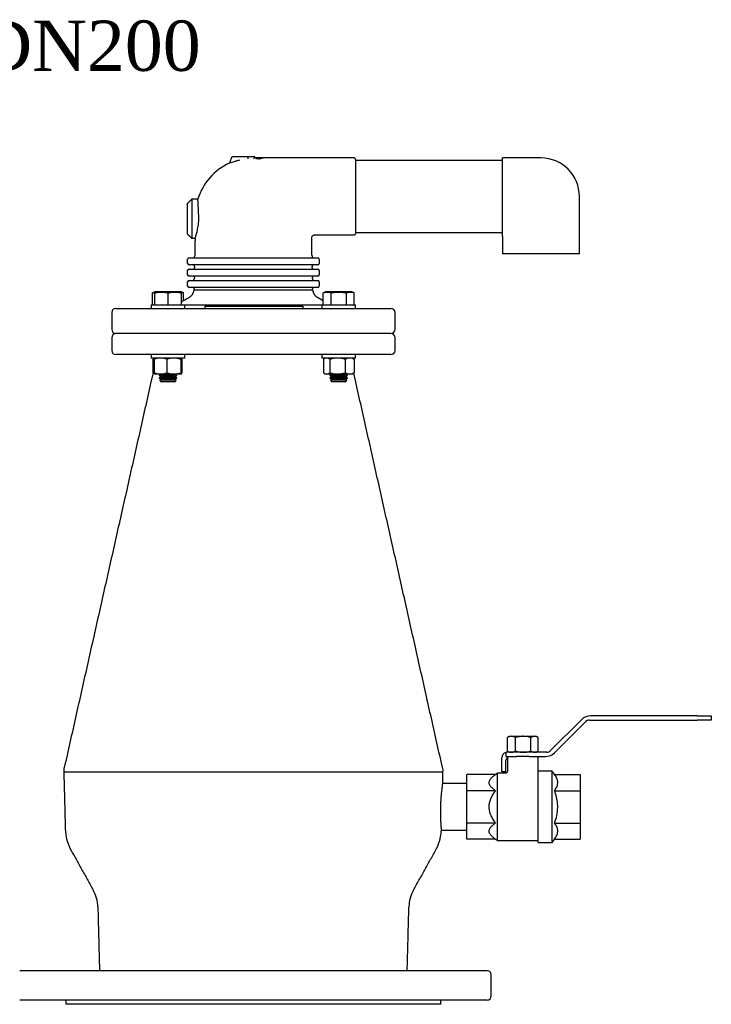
# Model space of a CAD drawing. Extents: x -644 to 6742, y -4733 to 593.
# Tile 50 of 53: x 3921 to 4416, y -110 to 593. Entities that reach past the tile are written whole.
import ezdxf

# ---------------------------------------------------------------- set-up
doc = ezdxf.new("R2010")
doc.units = 0
doc.header["$LTSCALE"] = 25
doc.layers.get('0').update_dxf_attribs({"linetype": 'CONTINUOUS'})
doc.layers.add('GUF', color=7, linetype='CONTINUOUS')
doc.styles.add('ROMAND', font='georgia.TTF')

msp = doc.modelspace()

# ---------------------------------------------------------------- linework, layer by layer
at = {"color": 7, "linetype": 'CONTINUOUS'}
for p, q in [((4071.53, 491.23), (4073.2, 495.46)), ((4073.2, 495.46), (4078.84, 495.46)), ((4078.84, 495.46), (4084.69, 495.46)), ((4084.69, 495.46), (4089.35, 495.46)), ((4161.28, 493.46), (4161.28, 440.46)), ((4266.28, 440.42), (4266.28, 494.46)), ((4044.28, 465.06), (4044.28, 437.06)), ((4041.28, 440.06), (4041.28, 462.06)), ((4041.28, 419.06), (4041.28, 422.06)), ((4042.28, 423.06), (4046.78, 423.06)), ((4046.78, 423.06), (4083.78, 423.06)), ((4083.78, 423.06), (4092.78, 423.06)), ((4092.78, 423.06), (4129.78, 423.06)), ((4129.78, 423.06), (4134.28, 423.06)), ((4135.28, 422.06), (4135.28, 419.06)), ((4321.28, 425.96), (4266.28, 425.96)), ((4046.78, 418.06), (4042.28, 418.06)), ((4042.28, 415.06), (4046.78, 415.06)), ((4083.78, 418.06), (4046.78, 418.06)), ((4046.78, 415.06), (4083.78, 415.06)), ((4092.78, 418.06), (4083.78, 418.06)), ((4083.78, 415.06), (4092.78, 415.06)), ((4129.78, 418.06), (4092.78, 418.06)), ((4092.78, 415.06), (4129.78, 415.06)), ((4134.28, 418.06), (4129.78, 418.06)), ((4129.78, 415.06), (4134.28, 415.06)), ((4041.28, 411.05), (4041.28, 414.06)), ((4046.78, 410.06), (4042.28, 410.06)), ((4083.78, 410.06), (4046.78, 410.06)), ((4092.78, 410.06), (4083.78, 410.06)), ((4129.78, 410.06), (4092.78, 410.06)), ((4134.28, 410.06), (4129.78, 410.06)), ((4135.28, 414.06), (4135.28, 411.05)), ((4041.28, 403.06), (4041.28, 406.06)), ((4042.28, 407.06), (4046.78, 407.06)), ((4046.78, 402.06), (4042.28, 402.06)), ((4046.78, 407.06), (4083.78, 407.06)), ((4083.78, 402.06), (4046.78, 402.06)), ((4083.78, 407.06), (4092.78, 407.06)), ((4092.78, 402.06), (4083.78, 402.06)), ((4092.78, 407.06), (4129.78, 407.06)), ((4129.78, 402.06), (4092.78, 402.06)), ((4129.78, 407.06), (4134.28, 407.06)), ((4134.28, 402.06), (4129.78, 402.06)), ((4135.28, 406.06), (4135.28, 403.06)), ((4016.29, 389.56), (4016.29, 398.04)), ((4017.76, 389.56), (4017.76, 398.04)), ((4027.29, 398.8), (4017.93, 398.8)), ((4036.65, 398.8), (4027.29, 398.8)), ((4027.29, 389.56), (4027.29, 398.04)), ((4036.81, 389.56), (4036.81, 398.04)), ((4038.29, 392.45), (4038.29, 398.04)), ((4045.95, 400.2), (4088.28, 400.2)), ((4088.28, 400.2), (4130.6, 400.2)), ((4138.26, 389.56), (4138.26, 398.04)), ((4158.62, 398.8), (4139.9, 398.8)), ((4143.76, 389.56), (4143.76, 398.04)), ((4154.76, 389.56), (4154.76, 398.04)), ((4160.26, 389.56), (4160.26, 398.04)), ((3990.03, 387.06), (4186.53, 387.06)), ((4015.29, 389.56), (4021.94, 389.56)), ((4021.94, 389.56), (4039.29, 389.56)), ((4039.29, 389.56), (4088.28, 389.56)), ((4053.65, 388.56), (4053.65, 387.06)), ((4053.65, 388.56), (4055.65, 388.56)), ((4055.65, 388.56), (4121.65, 388.56)), ((4088.28, 389.56), (4137.26, 389.56)), ((4121.65, 388.56), (4123.65, 388.56)), ((4123.65, 388.56), (4123.65, 387.06)), ((4137.26, 389.56), (4160.01, 389.56)), ((4160.01, 389.56), (4161.26, 389.56)), ((4186.53, 369.05), (3990.03, 369.05)), ((4018.8, 369.05), (3990.03, 369.05)), ((4186.53, 369.05), (4018.8, 369.05)), ((4018.8, 354.05), (3990.03, 354.05)), ((4186.53, 354.05), (4018.8, 354.05)), ((4039.29, 351.55), (4015.29, 351.55)), ((4016.32, 350.7), (4016.32, 341.03)), ((4017.35, 350.7), (4017.35, 341.03)), ((4026.4, 350.7), (4026.4, 341.03)), ((4036.34, 350.7), (4036.34, 341.03)), ((4037.22, 350.7), (4037.22, 341.03)), ((4149.26, 351.55), (4137.26, 351.55)), ((4138.3, 350.7), (4138.3, 341.03)), ((4143.02, 350.7), (4143.02, 341.03)), ((4161.26, 351.55), (4149.26, 351.55)), ((4153.98, 350.7), (4153.98, 341.03)), ((4160.23, 350.7), (4160.23, 341.03)), ((4021.88, 340.17), (4017.77, 340.17)), ((4027.29, 339.24), (4020.94, 339.24)), ((4031.37, 340.17), (4021.88, 340.17)), ((4027.29, 338.3), (4022.56, 338.3)), ((4033.64, 339.24), (4027.29, 339.24)), ((4032.01, 338.3), (4027.29, 338.3)), ((4036.78, 340.17), (4031.37, 340.17)), ((4140.66, 340.17), (4139.74, 340.17)), ((4148.5, 340.17), (4140.66, 340.17)), ((4155.61, 339.24), (4142.91, 339.24)), ((4153.99, 338.3), (4144.54, 338.3)), ((4157.1, 340.17), (4148.5, 340.17)), ((4158.79, 340.17), (4157.1, 340.17)), ((4027.29, 337.37), (4020.94, 337.37)), ((4027.29, 335.74), (4021.37, 335.74)), ((4027.29, 336.43), (4022.56, 336.43)), ((4027.29, 334.55), (4022.56, 334.55)), ((4033.64, 337.37), (4027.29, 337.37)), ((4032.01, 336.43), (4027.29, 336.43)), ((4033.2, 335.74), (4027.29, 335.74)), ((4032.01, 334.55), (4027.29, 334.55)), ((4155.61, 337.37), (4142.91, 337.37)), ((4155.18, 335.74), (4143.35, 335.74)), ((4153.99, 336.43), (4144.54, 336.43)), ((4153.99, 334.55), (4144.54, 334.55)), ((4322.9, 93.42), (4300.7, 71.23)), ((4303.41, 69.69), (4325.6, 91.88)), ((4328.43, 93.05), (4405.53, 93.05)), ((4405.53, 96.05), (4329.26, 96.05)), ((4405.53, 96.05), (4415.53, 96.05)), ((4415.53, 93.05), (4405.53, 93.05)), ((4415.53, 96.05), (4415.53, 93.05)), ((4269.78, 70.9), (4269.78, 80.58)), ((4271.25, 81.43), (4272.68, 81.43)), ((4272.68, 81.43), (4281.08, 81.43)), ((4275.58, 70.9), (4275.58, 80.58)), ((4281.08, 81.43), (4289.17, 81.43)), ((4286.58, 70.9), (4286.58, 80.58)), ((4289.17, 81.43), (4290.3, 81.43)), ((4291.77, 70.9), (4291.77, 80.58)), ((4265.78, 56.05), (4265.78, 66.05)), ((4268.78, 69.93), (4268.78, 67.05)), ((4268.78, 67.05), (4276.31, 67.05)), ((4268.78, 56.05), (4268.78, 64.05)), ((4297.88, 70.05), (4269.78, 70.05)), ((4285.24, 67.05), (4276.31, 67.05)), ((4285.24, 67.05), (4297.05, 67.05)), ((4291.78, 31.05), (4291.78, 56.55)), ((4301.78, 31.05), (4301.78, 56.55)), ((4223.75, 55.9), (3952.8, 55.9)), ((4261.42, 54.15), (4240.78, 54.15)), ((4240.78, 42.6), (4240.78, 54.15)), ((4262.78, 31.05), (4262.78, 55.05)), ((4268.78, 56.05), (4265.78, 56.05)), ((4303.52, 54.15), (4321.78, 54.15)), ((4321.78, 54.15), (4321.78, 42.6)), ((4261.42, 42.6), (4240.78, 42.6)), ((4240.78, 19.51), (4240.78, 42.6)), ((4303.52, 42.6), (4321.78, 42.6)), ((4321.78, 42.6), (4321.78, 19.51)), ((4262.78, 7.05), (4262.78, 31.05)), ((4291.78, 5.55), (4291.78, 31.05)), ((4301.78, 5.55), (4301.78, 31.05)), ((4261.42, 19.51), (4240.78, 19.51)), ((4240.78, 7.96), (4240.78, 19.51)), ((4303.52, 19.51), (4321.78, 19.51)), ((4321.78, 19.51), (4321.78, 7.96)), ((4261.42, 7.96), (4240.78, 7.96)), ((4303.52, 7.96), (4321.78, 7.96)), ((4152.18, -85.95), (3921.28, -85.95)), ((4255.28, -85.95), (4152.18, -85.95)), ((4152.18, -106.95), (3921.28, -106.95)), ((4139.55, -109.95), (3954.28, -109.95)), ((4222.28, -109.95), (4139.55, -109.95)), ((4255.28, -106.95), (4152.18, -106.95))]:
    msp.add_line(p, q, dxfattribs=at)
at = {"color": 7, "linetype": 'CONTINUOUS', "flags": 128}
msp.add_lwpolyline([(4088.96, 494.78), (4089.09, 495), (4089.22, 495.23), (4089.35, 495.46)], dxfattribs=at)
at = {"color": 7, "linetype": 'CONTINUOUS'}
for centre, radius, start, end in [((4088.28, 453.06), 40.8, 83.18463, 87.59766), ((4160.28, 493.46), 1, 0, 90), ((4293.78, 466.96), 27.5, 0, 90), ((4088.28, 453.06), 41.4, 114.64381, 163.1829), ((4070.6, 491.59), 1, 294.64143, 338.45902), ((4160.28, 440.46), 1, 270, 0), ((4042.28, 422.06), 1, 90, 180), ((4044.87, 424.56), 1.5, 270, 359), ((4131.68, 424.56), 1.5, 181, 270), ((4134.28, 422.06), 1, 0, 90), ((4042.28, 419.06), 1, 180, 270), ((4042.28, 414.06), 1, 90, 180), ((4045.22, 416.06), 1, 270, 359), ((4045.24, 417.06), 1, 359, 90), ((4131.31, 417.06), 1, 90, 181), ((4131.33, 416.06), 1, 181, 270), ((4134.28, 419.06), 1, 270, 0), ((4134.28, 414.06), 1, 0, 90), ((4042.28, 411.05), 1, 180, 270), ((4045.08, 408.06), 1, 270, 359), ((4045.1, 409.06), 1, 359, 90), ((4131.45, 409.06), 1, 90, 181), ((4131.47, 408.06), 1, 181, 270), ((4134.28, 411.05), 1, 270, 0), ((4042.28, 406.06), 1, 90, 180), ((4042.28, 403.06), 1, 180, 270), ((4044.96, 401.06), 1, 359, 90), ((4131.59, 401.06), 1, 90, 181), ((4134.28, 406.06), 1, 0, 90), ((4134.28, 403.06), 1, 270, 0), ((4038.52, 401.24), 7.5, 300, 352.04801), ((4138.03, 401.24), 7.5, 187.95199, 240), ((3990.03, 384.06), 3, 90, 180), ((4186.53, 384.06), 3, 0, 90), ((3990.03, 372.05), 3, 180, 270), ((3990.03, 366.05), 3, 90, 180), ((4186.53, 372.05), 3, 270, 0), ((4186.53, 366.05), 3, 360, 90), ((3990.03, 357.05), 3, 180, 270), ((4186.53, 357.05), 3, 270, 0), ((4329.26, 87.05), 9, 90, 135), ((4328.43, 89.05), 4, 90, 135), ((4297.88, 74.05), 4, 270, 315), ((4269.78, 66.05), 4, 104.47751, 180), ((4269.78, 66.05), 4, 90, 104.47751), ((4271.78, 64.05), 3, 123.61417, 180), ((4297.05, 76.05), 9, 270, 315), ((3987.85, 16.35), 34, 181.5, 209.08252), ((4188.7, 16.35), 34, 330.91748, 355.33362), ((3951.15, -41.09), 26, 1.5, 29.08252), ((4225.4, -41.09), 26, 150.91748, 178.5), ((4255.28, -88.95), 3, 0, 90), ((4255.28, -103.95), 3, 270, 0)]:
    msp.add_arc(centre, radius, start, end, dxfattribs=at)
for points, knots in [([(4078.41, 492.8), (4077.69, 492.61), (4076.04, 492.2), (4073.82, 491.56), (4072.16, 491.06), (4071.19, 490.74), (4071.07, 490.7), (4071.01, 490.68)], [0, 0, 0, 0, 0.206594, 0.469705, 0.681859, 0.840622, 1, 1, 1, 1]), ([(4084.44, 493.82), (4084.44, 493.82), (4084.48, 493.85), (4084.54, 493.93), (4084.61, 494.16), (4084.65, 494.45), (4084.65, 494.67), (4084.65, 494.78)], [0, 0, 0, 0, 0.006119, 0.282369, 0.526193, 0.762971, 1, 1, 1, 1]), ([(4088.96, 494.78), (4088.89, 494.65), (4088.74, 494.4), (4088.55, 494.07), (4088.48, 493.94), (4088.44, 493.88)], [0, 0, 0, 0, 0.337355, 0.708946, 1, 1, 1, 1]), ([(4092.31, 493.85), (4092.31, 493.85), (4092.3, 493.84), (4092.3, 493.83), (4092.32, 493.83), (4092.33, 493.82), (4092.33, 493.82)], [0, 0, 0, 0, 0.179592, 0.565201, 0.954746, 1, 1, 1, 1]), ([(4092.45, 493.89), (4092.42, 493.89), (4092.36, 493.88), (4092.32, 493.86), (4092.31, 493.85), (4092.31, 493.85)], [0, 0, 0, 0, 0.429476, 0.861399, 1, 1, 1, 1]), ([(4095.42, 494.47), (4095.42, 494.47), (4095.44, 494.48), (4095.31, 494.45), (4095.05, 494.38), (4094.63, 494.29), (4094.09, 494.18), (4093.39, 494.04), (4092.78, 493.94), (4092.45, 493.89)], [0, 0, 0, 0, 0.053794, 0.20438, 0.354955, 0.505512, 0.65605, 0.806571, 1, 1, 1, 1]), ([(4095.57, 494.46), (4095.55, 494.46), (4095.49, 494.46), (4095.45, 494.48), (4095.42, 494.49)], [0, 0, 0, 0, 0.488611, 1, 1, 1, 1]), ([(4049.23, 453.78), (4049.19, 454.53), (4049.11, 456.06), (4049, 458.19), (4048.9, 460.13), (4048.82, 461.8), (4048.75, 463.18), (4048.7, 464.21), (4048.66, 464.83), (4048.65, 465.1), (4048.65, 465.04), (4048.65, 465.03)], [0, 0, 0, 0, 0.121036, 0.24558, 0.366621, 0.491179, 0.61212, 0.736577, 0.857369, 0.98167, 1, 1, 1, 1]), ([(4046.6, 437.09), (4046.6, 437.08), (4046.58, 437.03), (4046.68, 437.3), (4046.89, 437.92), (4047.2, 438.88), (4047.59, 440.17), (4048.02, 441.77), (4048.46, 443.67), (4048.84, 445.79), (4049.13, 448.1), (4049.31, 450.79), (4049.26, 452.69), (4049.23, 453.78)], [0, 0, 0, 0, 0.023183, 0.116447, 0.204799, 0.295557, 0.387001, 0.480859, 0.57668, 0.675297, 0.770457, 0.8687, 1, 1, 1, 1]), ([(4129.97, 437.48), (4129.97, 437.58), (4129.97, 437.92), (4130.19, 438.47), (4130.66, 439.04), (4131.28, 439.39), (4131.73, 439.43), (4131.92, 439.45)], [0, 0, 0, 0, 0.101681, 0.328471, 0.561585, 0.81655, 1, 1, 1, 1]), ([(4266.28, 438.46), (4266.28, 438.46), (4266.28, 438.5), (4266.28, 438.68), (4266.28, 439.12), (4266.28, 439.79), (4266.28, 440.23), (4266.28, 440.42)], [0, 0, 0, 0, 0.00443, 0.081621, 0.369, 0.732794, 1, 1, 1, 1]), ([(4017.76, 398.7), (4017.76, 398.71), (4017.76, 398.81), (4017.76, 398.5), (4017.76, 398.14), (4017.76, 398.04)], [0, 0, 0, 0, 0.0622636, 0.7437936, 1, 1, 1, 1]), ([(4017.76, 398.04), (4018.9, 398.3), (4021.2, 398.82), (4024.43, 398.72), (4026.44, 398.24), (4027.29, 398.04)], [0, 0, 0, 0, 0.359919, 0.730738, 1, 1, 1, 1]), ([(4027.29, 398.04), (4028.42, 398.3), (4030.72, 398.82), (4033.96, 398.72), (4035.97, 398.24), (4036.81, 398.04)], [0, 0, 0, 0, 0.359919, 0.730738, 1, 1, 1, 1]), ([(4036.81, 398.04), (4036.81, 398.14), (4036.81, 398.49), (4036.81, 398.81), (4036.81, 398.7), (4036.81, 398.69)], [0, 0, 0, 0, 0.2562, 0.918031, 1, 1, 1, 1]), ([(4036.81, 398.57), (4036.81, 398.57), (4037.31, 398.54), (4037.8, 398.29), (4038.29, 398.04)], [0, 0, 0, 0, 0.002148, 1, 1, 1, 1]), ([(4138.26, 398.04), (4138.92, 398.3), (4140.25, 398.82), (4142.12, 398.72), (4143.28, 398.24), (4143.76, 398.04)], [0, 0, 0, 0, 0.359919, 0.730738, 1, 1, 1, 1]), ([(4143.76, 398.04), (4144.49, 398.19), (4146.41, 398.6), (4149.65, 398.83), (4152.61, 398.51), (4154.3, 398.14), (4154.76, 398.04)], [0, 0, 0, 0, 0.20045, 0.531174, 0.871908, 1, 1, 1, 1]), ([(4154.76, 398.04), (4155.42, 398.3), (4156.75, 398.82), (4158.61, 398.72), (4159.77, 398.24), (4160.26, 398.04)], [0, 0, 0, 0, 0.359919, 0.730738, 1, 1, 1, 1]), ([(4017.58, 351.33), (4017.53, 351.32), (4017.1, 351.23), (4016.69, 350.95), (4016.32, 350.7)], [0, 0, 0, 0, 0.127288, 1, 1, 1, 1]), ([(4021.88, 351.55), (4020.74, 351.46), (4019.21, 351.33), (4017.73, 350.83), (4017.35, 350.7)], [0, 0, 0, 0, 0.742448, 1, 1, 1, 1]), ([(4017.35, 350.7), (4017.42, 350.94), (4017.57, 351.42), (4017.72, 351.51), (4017.79, 351.55)], [0, 0, 0, 0, 0.4954579, 1, 1, 1, 1]), ([(4026.4, 350.7), (4025.31, 351.04), (4023.82, 351.49), (4022.29, 351.54), (4021.88, 351.55)], [0, 0, 0, 0, 0.7313663, 1, 1, 1, 1]), ([(4031.37, 351.55), (4031.25, 351.55), (4030.36, 351.55), (4028.68, 351.36), (4027.17, 350.92), (4026.4, 350.7)], [0, 0, 0, 0, 0.070091, 0.530785, 1, 1, 1, 1]), ([(4036.34, 350.7), (4035.53, 350.94), (4033.9, 351.42), (4032.22, 351.51), (4031.37, 351.55)], [0, 0, 0, 0, 0.495458, 1, 1, 1, 1]), ([(4036.78, 351.55), (4036.77, 351.55), (4036.69, 351.55), (4036.54, 351.36), (4036.41, 350.92), (4036.34, 350.7)], [0, 0, 0, 0, 0.070092, 0.530785, 1, 1, 1, 1]), ([(4037.22, 350.7), (4037.15, 350.94), (4037.01, 351.42), (4036.86, 351.51), (4036.78, 351.55)], [0, 0, 0, 0, 0.495458, 1, 1, 1, 1]), ([(4140.66, 351.55), (4140.6, 351.55), (4140.18, 351.55), (4139.38, 351.36), (4138.66, 350.92), (4138.3, 350.7)], [0, 0, 0, 0, 0.0700912, 0.5307846, 1, 1, 1, 1]), ([(4143.02, 350.7), (4142.63, 350.94), (4141.86, 351.42), (4141.06, 351.51), (4140.66, 351.55)], [0, 0, 0, 0, 0.495458, 1, 1, 1, 1]), ([(4148.5, 351.55), (4148.37, 351.55), (4147.38, 351.55), (4145.53, 351.36), (4143.86, 350.92), (4143.02, 350.7)], [0, 0, 0, 0, 0.070092, 0.530785, 1, 1, 1, 1]), ([(4153.98, 350.7), (4153.09, 350.94), (4151.29, 351.42), (4149.43, 351.51), (4148.5, 351.55)], [0, 0, 0, 0, 0.4954579, 1, 1, 1, 1]), ([(4157.1, 351.55), (4156.32, 351.46), (4155.26, 351.33), (4154.24, 350.83), (4153.98, 350.7)], [0, 0, 0, 0, 0.742448, 1, 1, 1, 1]), ([(4160.23, 350.7), (4159.47, 351.04), (4158.44, 351.49), (4157.39, 351.54), (4157.1, 351.55)], [0, 0, 0, 0, 0.7313663, 1, 1, 1, 1]), ([(4017.35, 341.03), (4017.73, 340.9), (4019.21, 340.4), (4020.74, 340.27), (4021.88, 340.17)], [0, 0, 0, 0, 0.257552, 1, 1, 1, 1]), ([(4017.79, 340.17), (4017.78, 340.18), (4017.7, 340.18), (4017.55, 340.37), (4017.42, 340.81), (4017.35, 341.03)], [0, 0, 0, 0, 0.070092, 0.5307853, 1, 1, 1, 1]), ([(4021.88, 340.17), (4022.29, 340.19), (4023.82, 340.23), (4025.31, 340.69), (4026.4, 341.03)], [0, 0, 0, 0, 0.268633, 1, 1, 1, 1]), ([(4026.4, 341.03), (4027.21, 340.79), (4028.84, 340.31), (4030.52, 340.22), (4031.37, 340.17)], [0, 0, 0, 0, 0.495458, 1, 1, 1, 1]), ([(4031.37, 340.17), (4031.49, 340.18), (4032.38, 340.18), (4034.06, 340.37), (4035.58, 340.81), (4036.34, 341.03)], [0, 0, 0, 0, 0.070092, 0.530785, 1, 1, 1, 1]), ([(4036.34, 341.03), (4036.41, 340.79), (4036.56, 340.31), (4036.71, 340.22), (4036.78, 340.17)], [0, 0, 0, 0, 0.495458, 1, 1, 1, 1]), ([(4036.78, 340.17), (4036.79, 340.18), (4036.87, 340.18), (4037.02, 340.37), (4037.16, 340.81), (4037.22, 341.03)], [0, 0, 0, 0, 0.070092, 0.530785, 1, 1, 1, 1]), ([(4138.3, 341.03), (4138.68, 340.79), (4139.46, 340.31), (4140.26, 340.22), (4140.66, 340.17)], [0, 0, 0, 0, 0.4954574, 1, 1, 1, 1]), ([(4140.66, 340.17), (4140.71, 340.18), (4141.14, 340.18), (4141.94, 340.37), (4142.65, 340.81), (4143.02, 341.03)], [0, 0, 0, 0, 0.070093, 0.530785, 1, 1, 1, 1]), ([(4143.02, 341.03), (4143.91, 340.79), (4145.7, 340.31), (4147.56, 340.22), (4148.5, 340.17)], [0, 0, 0, 0, 0.495458, 1, 1, 1, 1]), ([(4148.5, 340.17), (4148.63, 340.18), (4149.61, 340.18), (4151.47, 340.37), (4153.14, 340.81), (4153.98, 341.03)], [0, 0, 0, 0, 0.070092, 0.5307853, 1, 1, 1, 1]), ([(4153.98, 341.03), (4154.24, 340.9), (4155.26, 340.4), (4156.32, 340.27), (4157.1, 340.17)], [0, 0, 0, 0, 0.257552, 1, 1, 1, 1]), ([(4157.1, 340.17), (4157.39, 340.19), (4158.44, 340.23), (4159.47, 340.69), (4160.23, 341.03)], [0, 0, 0, 0, 0.268633, 1, 1, 1, 1]), ([(4272.68, 81.43), (4272.42, 81.42), (4271.44, 81.37), (4270.48, 80.92), (4269.78, 80.58)], [0, 0, 0, 0, 0.2686341, 1, 1, 1, 1]), ([(4275.58, 80.58), (4275.34, 80.71), (4274.39, 81.21), (4273.41, 81.34), (4272.68, 81.43)], [0, 0, 0, 0, 0.257552, 1, 1, 1, 1]), ([(4281.08, 81.43), (4280.95, 81.43), (4279.96, 81.42), (4278.1, 81.24), (4276.43, 80.8), (4275.58, 80.58)], [0, 0, 0, 0, 0.070092, 0.530785, 1, 1, 1, 1]), ([(4286.58, 80.58), (4285.68, 80.82), (4283.88, 81.3), (4282.02, 81.39), (4281.08, 81.43)], [0, 0, 0, 0, 0.495458, 1, 1, 1, 1]), ([(4289.17, 81.43), (4289.11, 81.43), (4288.65, 81.42), (4287.77, 81.24), (4286.98, 80.8), (4286.58, 80.58)], [0, 0, 0, 0, 0.070091, 0.530785, 1, 1, 1, 1]), ([(4291.77, 80.58), (4291.35, 80.82), (4290.5, 81.3), (4289.62, 81.39), (4289.17, 81.43)], [0, 0, 0, 0, 0.495458, 1, 1, 1, 1]), ([(4269.78, 70.9), (4270.48, 70.57), (4271.44, 70.11), (4272.42, 70.07), (4272.68, 70.05)], [0, 0, 0, 0, 0.731366, 1, 1, 1, 1]), ([(4272.68, 70.05), (4273.41, 70.15), (4274.39, 70.28), (4275.34, 70.78), (4275.58, 70.9)], [0, 0, 0, 0, 0.742448, 1, 1, 1, 1]), ([(4275.58, 70.9), (4276.48, 70.67), (4278.28, 70.19), (4280.14, 70.1), (4281.08, 70.05)], [0, 0, 0, 0, 0.495459, 1, 1, 1, 1]), ([(4281.08, 70.05), (4281.21, 70.06), (4282.2, 70.06), (4284.06, 70.25), (4285.73, 70.68), (4286.58, 70.9)], [0, 0, 0, 0, 0.0700916, 0.5307859, 1, 1, 1, 1]), ([(4286.58, 70.9), (4287, 70.67), (4287.85, 70.19), (4288.73, 70.1), (4289.17, 70.05)], [0, 0, 0, 0, 0.495458, 1, 1, 1, 1]), ([(4289.17, 70.05), (4289.23, 70.06), (4289.7, 70.06), (4290.58, 70.25), (4291.37, 70.68), (4291.77, 70.9)], [0, 0, 0, 0, 0.070092, 0.530786, 1, 1, 1, 1]), ([(3953.16, 59.17), (3952.97, 58.63), (3952.6, 57.56), (3952.74, 56.44), (3952.81, 55.88)], [0, 0, 0, 0, 0.500001, 1, 1, 1, 1]), ([(4223.74, 55.88), (4223.81, 56.44), (4223.95, 57.56), (4223.58, 58.63), (4223.4, 59.17)], [0, 0, 0, 0, 0.499999, 1, 1, 1, 1]), ([(4269.81, 56.5), (4269.8, 56.36), (4269.77, 56.03), (4269.52, 55.6), (4269.16, 55.28), (4268.79, 55.12), (4268.52, 55.05), (4268.38, 55.06), (4268.35, 55.06)], [0, 0, 0, 0, 0.190891, 0.429691, 0.641672, 0.81476, 0.961109, 1, 1, 1, 1]), ([(4223.63, 55.9), (4223.66, 55.9), (4223.77, 55.9), (4222.97, 55.9), (4221.25, 55.9), (4218.5, 55.9), (4214.83, 55.9), (4210.28, 55.9), (4204.95, 55.9), (4198.79, 55.9), (4191.82, 55.9), (4184.02, 55.9), (4175.55, 55.9), (4166.53, 55.9), (4157.07, 55.9), (4147.12, 55.9), (4136.68, 55.9), (4125.78, 55.9), (4114.62, 55.9), (4103.37, 55.9), (4092.04, 55.9), (4080.54, 55.9), (4069.12, 55.9), (4057.91, 55.9), (4046.94, 55.9), (4036.12, 55.9), (4025.72, 55.9), (4015.84, 55.9), (4006.49, 55.9), (3997.61, 55.9), (3989.41, 55.9), (3981.98, 55.9), (3975.3, 55.9), (3969.34, 55.9), (3964.26, 55.9), (3960.1, 55.9), (3956.85, 55.9), (3954.54, 55.9), (3953.08, 55.9), (3952.9, 55.9), (3952.81, 55.9)], [0, 0, 0, 0, 0.010156, 0.036506, 0.063037, 0.090144, 0.117451, 0.143829, 0.170391, 0.19677, 0.223332, 0.250471, 0.277811, 0.304177, 0.330726, 0.357093, 0.383643, 0.410769, 0.438096, 0.464449, 0.490984, 0.518094, 0.545405, 0.571805, 0.598391, 0.625556, 0.652921, 0.679287, 0.705837, 0.732963, 0.760288, 0.786638, 0.813169, 0.840276, 0.867583, 0.893962, 0.920523, 0.946902, 0.973464, 1, 1, 1, 1]), ([(4261.42, 42.6), (4260.7, 43.11), (4259.25, 44.13), (4257.79, 45.62), (4256.98, 47.01), (4256.7, 48.22), (4256.87, 49.45), (4257.56, 50.81), (4258.88, 52.28), (4260.33, 53.41), (4261.23, 54.02), (4261.42, 54.15)], [0, 0, 0, 0, 0.146939, 0.296576, 0.391322, 0.48858, 0.583453, 0.681269, 0.82029, 0.962877, 1, 1, 1, 1]), ([(4303.52, 42.6), (4304.19, 43.62), (4305.19, 45.16), (4305.76, 47.32), (4305.82, 49.3), (4305.19, 51.62), (4304.09, 53.3), (4303.52, 54.15)], [0, 0, 0, 0, 0.270917, 0.410574, 0.552087, 0.77315, 1, 1, 1, 1]), ([(4223.55, 48.52), (4223.55, 48.53), (4223.56, 48.61), (4223.51, 48.29), (4223.4, 47.54), (4223.21, 46.27), (4222.99, 44.61), (4222.74, 42.54), (4222.5, 40.15), (4222.27, 37.48), (4222.09, 34.65), (4221.96, 31.68), (4221.9, 28.74), (4221.91, 25.85), (4221.97, 23.13), (4222.08, 20.61), (4222.21, 18.5), (4222.34, 16.74), (4222.41, 15.89), (4222.45, 15.46)], [0, 0, 0, 0, 0.009233, 0.070793, 0.134139, 0.195748, 0.25911, 0.321341, 0.385354, 0.447953, 0.512385, 0.574639, 0.638728, 0.700485, 0.764032, 0.825828, 0.889394, 0.944093, 1, 1, 1, 1]), ([(4261.42, 19.51), (4260.41, 20.95), (4258.89, 23.14), (4257.49, 26.43), (4256.83, 29.06), (4256.7, 31.82), (4257.16, 34.67), (4258.23, 37.54), (4259.7, 40.22), (4260.87, 41.84), (4261.42, 42.6)], [0, 0, 0, 0, 0.2084573, 0.3141604, 0.4223855, 0.5283748, 0.6387852, 0.7624618, 0.8894891, 1, 1, 1, 1]), ([(4303.52, 19.51), (4303.83, 20.4), (4304.74, 23.05), (4305.75, 27.67), (4305.87, 33.03), (4305.04, 38.07), (4304.03, 41.08), (4303.52, 42.6)], [0, 0, 0, 0, 0.120399, 0.354881, 0.59717, 0.796612, 1, 1, 1, 1]), ([(4222.45, 15.46), (4222.48, 15.07), (4222.55, 14.27), (4222.58, 13.65), (4222.58, 13.61), (4222.58, 13.59)], [0, 0, 0, 0, 0.351444, 0.713119, 1, 1, 1, 1]), ([(4261.42, 7.96), (4260.7, 8.47), (4259.25, 9.49), (4257.79, 10.98), (4256.98, 12.37), (4256.7, 13.58), (4256.87, 14.8), (4257.56, 16.17), (4258.88, 17.63), (4260.33, 18.77), (4261.23, 19.38), (4261.42, 19.51)], [0, 0, 0, 0, 0.146939, 0.2965763, 0.3913222, 0.4885795, 0.5834531, 0.6812694, 0.8202898, 0.9628768, 1, 1, 1, 1]), ([(4303.52, 7.96), (4304.19, 8.98), (4305.19, 10.52), (4305.76, 12.68), (4305.82, 14.66), (4305.19, 16.98), (4304.09, 18.66), (4303.52, 19.51)], [0, 0, 0, 0, 0.270917, 0.410574, 0.552087, 0.77315, 1, 1, 1, 1])]:
    msp.add_open_spline(points, degree=3, knots=knots, dxfattribs=at)
for points in [[(4084.65, 494.84), (4084.69, 495.46)], [(4084.65, 494.84), (4084.65, 494.78)], [(4095.42, 494.48), (4088.79, 494.48)], [(4093.12, 493.57), (4092.33, 493.82)], [(4160.28, 494.46), (4095.57, 494.46)], [(4266.28, 492.61), (4161.28, 492.61)], [(4293.78, 494.46), (4266.28, 494.46)], [(4044.28, 465.06), (4041.28, 462.06)], [(4048.65, 465.06), (4044.28, 465.06)], [(4321.28, 425.96), (4321.28, 466.96)], [(4041.28, 440.06), (4044.28, 437.06)], [(4044.28, 437.06), (4046.6, 437.06)], [(4046.59, 437.09), (4046.37, 424.53)], [(4130.18, 424.53), (4129.95, 437.48)], [(4131.91, 439.46), (4160.28, 439.46)], [(4161.28, 441.31), (4266.28, 441.31)], [(4266.28, 438.46), (4266.28, 425.96)], [(4046.24, 417.04), (4046.22, 416.04)], [(4130.33, 416.04), (4130.31, 417.04)], [(4046.1, 409.04), (4046.08, 408.04)], [(4130.47, 408.04), (4130.45, 409.04)], [(4045.96, 401.04), (4045.95, 400.2)], [(4130.6, 400.2), (4130.59, 401.04)], [(4017.75, 398.72), (4016.29, 398.04)], [(4016.29, 398.04), (4017.85, 398.54)], [(4017.93, 398.8), (4017.75, 398.72)], [(4036.83, 398.72), (4036.65, 398.8)], [(4042.27, 394.75), (4036.81, 391.6)], [(4038.29, 398.04), (4036.83, 398.72)], [(4138.26, 392.45), (4134.28, 394.75)], [(4139.9, 398.8), (4138.26, 398.04)], [(4160.26, 398.04), (4158.62, 398.8)], [(4015.29, 389.56), (4015.29, 387.06)], [(4039.29, 387.06), (4039.29, 389.56)], [(4137.26, 389.56), (4137.26, 387.06)], [(4161.26, 387.06), (4161.26, 389.56)], [(3987.03, 384.06), (3987.03, 372.05)], [(4189.53, 372.05), (4189.53, 384.06)], [(3987.03, 366.05), (3987.03, 357.05)], [(4189.53, 357.05), (4189.53, 366.05)], [(4015.29, 354.05), (4015.29, 351.55)], [(4039.29, 351.55), (4039.29, 354.05)], [(4137.26, 354.05), (4137.26, 351.55)], [(4161.26, 351.55), (4161.26, 354.05)], [(4017.76, 351.55), (4016.73, 350.96)], [(4139.74, 351.55), (4138.7, 350.96)], [(4158.88, 351.43), (4158.76, 351.55)], [(4159.82, 350.96), (4158.79, 351.55)], [(4159.81, 350.93), (4160.23, 350.7)], [(4017.35, 344.5), (3953.15, 59.15)], [(4016.32, 341.03), (4016.54, 340.91)], [(4022.56, 340.17), (4020.94, 339.24)], [(4020.94, 339.24), (4022.56, 338.3)], [(4022.56, 338.3), (4020.94, 337.37)], [(4032.01, 338.3), (4033.64, 339.24)], [(4033.64, 337.37), (4032.01, 338.3)], [(4033.64, 339.24), (4032.02, 340.17)], [(4138.7, 340.77), (4139.74, 340.17)], [(4144.53, 340.17), (4142.91, 339.24)], [(4142.91, 339.24), (4144.54, 338.3)], [(4144.54, 338.3), (4142.91, 337.37)], [(4155.61, 339.24), (4153.99, 340.17)], [(4153.99, 338.3), (4155.61, 339.24)], [(4155.61, 337.37), (4153.99, 338.3)], [(4158.79, 340.17), (4159.82, 340.77)], [(4160.23, 341.03), (4159.81, 340.8)], [(4223.4, 59.15), (4160.01, 340.91)], [(4020.94, 337.37), (4022.56, 336.43)], [(4022.56, 336.43), (4021.37, 335.74)], [(4021.37, 335.74), (4022.56, 334.55)], [(4032.01, 336.43), (4033.64, 337.37)], [(4033.2, 335.74), (4032.01, 336.43)], [(4032.01, 334.55), (4033.2, 335.74)], [(4142.91, 337.37), (4144.54, 336.43)], [(4144.54, 336.43), (4143.35, 335.74)], [(4143.35, 335.74), (4144.54, 334.55)], [(4153.99, 336.43), (4155.61, 337.37)], [(4155.18, 335.74), (4153.99, 336.43)], [(4153.99, 334.55), (4155.18, 335.74)], [(4269.78, 80.58), (4269.97, 80.67)], [(4271.25, 81.43), (4269.96, 80.69)], [(4291.59, 80.69), (4290.3, 81.43)], [(4269.97, 70.81), (4269.78, 70.9)], [(4269.96, 70.8), (4271.25, 70.05)], [(4290.3, 70.05), (4291.59, 70.8)], [(4269.83, 66.33), (4269.83, 56.48)], [(4291.73, 56.53), (4291.73, 67.05)], [(4301.78, 56.55), (4291.78, 56.55)], [(4303.52, 54.15), (4301.78, 56.55)], [(3952.8, 55.9), (3953.86, 15.46)], [(4223.55, 48.52), (4223.75, 55.9)], [(4262.78, 55.05), (4261.42, 54.15)], [(4268.35, 55.05), (4262.78, 55.05)], [(4240.78, 47.8), (4223.44, 47.8)], [(4222.54, 14.3), (4240.78, 14.3)], [(4261.42, 7.96), (4262.78, 7.05)], [(4262.78, 7.05), (4291.78, 7.05)], [(4301.78, 5.55), (4303.52, 7.96)], [(4291.78, 5.55), (4301.78, 5.55)], [(3958.14, -0.17), (3973.87, -28.45)], [(4202.68, -28.45), (4218.41, -0.17)], [(3977.14, -40.41), (3978.33, -85.95)], [(4198.22, -85.95), (4199.41, -40.41)], [(4258.28, -103.95), (4258.28, -88.95)], [(3954.28, -106.95), (3954.28, -109.95)], [(4222.28, -109.95), (4222.28, -106.95)]]:
    msp.add_open_spline(points, degree=1, dxfattribs=at)

# ---------------------------------------------------------------- texts
at = {"layer": 'GUF', "style": 'ROMAND'}
msp.add_text('D-020 DN200', height=35.9011, dxfattribs=at).set_placement((3738.9, 556.65))

doc.saveas('drawing.dxf')
